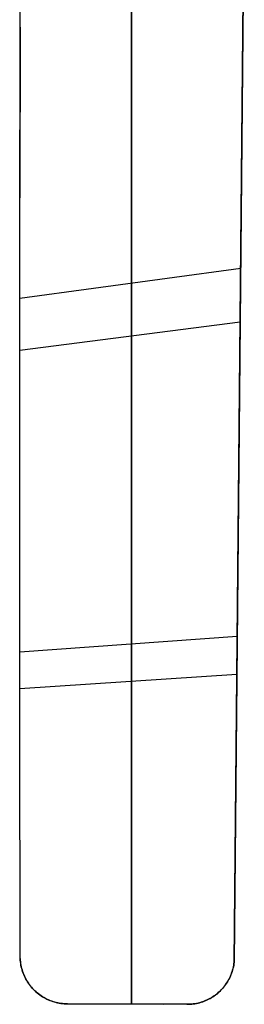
# Model space of a CAD drawing. Header units: millimetres. Extents: x 8926 to 10090, y -5004 to -3986.
# Tile 1 of 256: x 9447 to 9565, y -5004 to -4487. Entities that reach past the tile are written whole.
import ezdxf

# ---------------------------------------------------------------- set-up
doc = ezdxf.new("R2010")
doc.units = ezdxf.units.MM
doc.layers.add('1', color=7, linetype='Continuous')

msp = doc.modelspace()

# ---------------------------------------------------------------- linework, layer by layer
at = {"layer": '1', "color": 29, "true_color": 0x4d342b}
for p, q in [((9559.86, -4981.7, 61.8), (9565.21, -4417.96, 61.8)), ((9564.8, -4460.5, 59.02), (9562.33, -4721.1, 57.45)), ((9564.8, -4460.82, 65.03), (9562.33, -4721.27, 63.36)), ((9506.03, -4649.02, 50.64), (9506.03, -4471.75, 56.32)), ((9506.03, -4472.16, 62.35), (9506.03, -4649.3, 56.46)), ((9447.34, -4606.99, 45.78), (9447.58, -4482.91, 53.63)), ((9447.34, -4607.38, 51.55), (9447.58, -4483.44, 59.69)), ((9447.56, -4491.14, 53), (9447.38, -4580.8, 53)), ((9447.26, -4731.24, 41.38), (9447.34, -4606.99, 45.78)), ((9447.26, -4731.49, 47.03), (9447.34, -4607.38, 51.55)), ((9447.31, -4633.46, 44.56), (9563.31, -4617.57, 57.56)), ((9447.29, -4660.71, 49.17), (9563.05, -4645.81, 63.39)), ((9506.03, -4826.39, 49.46), (9506.03, -4649.02, 50.64)), ((9506.03, -4649.3, 56.46), (9506.03, -4826.53, 55.24)), ((9447.27, -4698.28, 42.21), (9447.27, -4698.28, 47.88)), ((9562.53, -4699.83, 57.42), (9562.53, -4699.83, 63.33)), ((9562.33, -4721.1, 57.45), (9559.86, -4981.7, 60.45)), ((9562.33, -4721.27, 63.36), (9559.86, -4981.7, 66.35)), ((9447.32, -4855.56, 40.44), (9447.26, -4731.24, 41.38)), ((9447.32, -4855.69, 46.12), (9447.26, -4731.49, 47.03)), ((9447.28, -4819.01, 40.36), (9561.48, -4810.74, 57.94)), ((9506.03, -5003.72, 52.76), (9506.03, -4826.39, 49.46)), ((9506.03, -4826.53, 55.24), (9506.03, -5003.72, 58.68)), ((9447.3, -4838.24, 46.02), (9561.29, -4830.6, 64.01)), ((9447.52, -4979.86, 42.97), (9447.32, -4855.56, 40.44)), ((9447.52, -4979.86, 48.83), (9447.32, -4855.69, 46.12)), ((9447.58, -4980.73, 43.01), (9447.52, -4979.86, 42.97)), ((9447.52, -4979.86, 42.97), (9447.52, -4979.86, 48.83)), ((9447.58, -4980.73, 48.88), (9447.52, -4979.86, 48.83)), ((9447.52, -4979.86, 48.25), (9447.58, -4980.72, 48.25)), ((9447.58, -4980.72, 48.25), (9447.66, -4981.58, 48.25)), ((9447.67, -4981.59, 43.06), (9447.58, -4980.73, 43.01)), ((9447.67, -4981.59, 48.92), (9447.58, -4980.73, 48.88)), ((9447.66, -4981.58, 48.25), (9447.77, -4982.43, 48.25)), ((9447.79, -4982.45, 43.1), (9447.67, -4981.59, 43.06)), ((9447.79, -4982.45, 48.97), (9447.67, -4981.59, 48.92)), ((9447.77, -4982.43, 48.25), (9447.91, -4983.28, 48.25)), ((9447.93, -4983.3, 43.16), (9447.79, -4982.45, 43.1)), ((9447.93, -4983.3, 49.03), (9447.79, -4982.45, 48.97)), ((9447.91, -4983.28, 48.25), (9448.08, -4984.13, 48.25)), ((9448.11, -4984.15, 43.22), (9447.93, -4983.3, 43.16)), ((9448.11, -4984.15, 49.09), (9447.93, -4983.3, 49.03)), ((9448.08, -4984.13, 48.25), (9448.29, -4984.96, 48.25)), ((9448.31, -4984.99, 43.28), (9448.11, -4984.15, 43.22)), ((9448.31, -4984.99, 49.15), (9448.11, -4984.15, 49.09)), ((9559.45, -4984.23, 60.45), (9559.26, -4985.06, 60.43)), ((9559.45, -4984.23, 66.34), (9559.26, -4985.06, 66.33)), ((9559.28, -4985.04, 61.77), (9559.47, -4984.22, 61.77)), ((9559.62, -4983.39, 60.45), (9559.45, -4984.23, 60.45)), ((9559.62, -4983.39, 66.35), (9559.45, -4984.23, 66.34)), ((9559.47, -4984.22, 61.77), (9559.63, -4983.38, 61.77)), ((9559.75, -4982.55, 60.45), (9559.62, -4983.39, 60.45)), ((9559.75, -4982.55, 66.35), (9559.62, -4983.39, 66.35)), ((9559.63, -4983.38, 61.77), (9559.76, -4982.54, 61.77)), ((9559.86, -4981.7, 60.45), (9559.75, -4982.55, 60.45)), ((9559.86, -4981.7, 66.35), (9559.75, -4982.55, 66.35)), ((9559.76, -4982.54, 61.77), (9559.86, -4981.7, 61.77)), ((9559.86, -4981.7, 66.35), (9559.86, -4981.7, 60.45)), ((9448.29, -4984.96, 48.25), (9448.51, -4985.79, 48.25)), ((9448.55, -4985.83, 43.34), (9448.31, -4984.99, 43.28)), ((9448.55, -4985.83, 49.22), (9448.31, -4984.99, 49.15)), ((9448.39, -4985.24, 43.29), (9448.39, -4985.24, 49.17)), ((9448.51, -4985.79, 48.25), (9448.77, -4986.62, 48.25)), ((9448.81, -4986.65, 43.41), (9448.55, -4985.83, 43.34)), ((9448.81, -4986.65, 49.29), (9448.55, -4985.83, 49.22)), ((9448.77, -4986.62, 48.25), (9449.06, -4987.43, 48.25)), ((9449.1, -4987.47, 43.49), (9448.81, -4986.65, 43.41)), ((9449.1, -4987.47, 49.37), (9448.81, -4986.65, 49.29)), ((9449.06, -4987.43, 48.25), (9449.37, -4988.23, 48.25)), ((9449.42, -4988.27, 43.56), (9449.1, -4987.47, 43.49)), ((9449.42, -4988.27, 49.45), (9449.1, -4987.47, 49.37)), ((9449.37, -4988.23, 48.25), (9449.72, -4989.02, 48.25)), ((9449.76, -4989.06, 43.65), (9449.42, -4988.27, 43.56)), ((9449.76, -4989.06, 49.53), (9449.42, -4988.27, 49.45)), ((9449.72, -4989.02, 48.25), (9450.09, -4989.8, 48.25)), ((9450.13, -4989.84, 43.73), (9449.76, -4989.06, 43.65)), ((9450.13, -4989.84, 49.62), (9449.76, -4989.06, 49.53)), ((9450.09, -4989.8, 48.25), (9450.48, -4990.56, 48.25)), ((9450.53, -4990.61, 43.82), (9450.13, -4989.84, 43.73)), ((9450.53, -4990.61, 49.71), (9450.13, -4989.84, 49.62)), ((9557.52, -4989.86, 60.28), (9557.14, -4990.62, 60.24)), ((9557.52, -4989.86, 66.18), (9557.14, -4990.62, 66.14)), ((9557.18, -4990.59, 61.77), (9557.56, -4989.83, 61.77)), ((9557.88, -4989.09, 60.31), (9557.52, -4989.86, 60.28)), ((9557.88, -4989.09, 66.21), (9557.52, -4989.86, 66.18)), ((9557.56, -4989.83, 61.77), (9557.91, -4989.06, 61.77)), ((9558.21, -4988.3, 60.35), (9557.88, -4989.09, 60.31)), ((9558.21, -4988.3, 66.25), (9557.88, -4989.09, 66.21)), ((9557.91, -4989.06, 61.77), (9558.24, -4988.27, 61.77)), ((9558.51, -4987.5, 60.38), (9558.21, -4988.3, 60.35)), ((9558.51, -4987.5, 66.28), (9558.21, -4988.3, 66.25)), ((9558.24, -4988.27, 61.77), (9558.54, -4987.48, 61.77)), ((9558.79, -4986.7, 60.4), (9558.51, -4987.5, 60.38)), ((9558.79, -4986.7, 66.3), (9558.51, -4987.5, 66.28)), ((9558.54, -4987.48, 61.77), (9558.81, -4986.68, 61.77)), ((9558.74, -4986.82, 60.39), (9558.74, -4986.82, 66.29)), ((9559.04, -4985.88, 60.42), (9558.79, -4986.7, 60.4)), ((9559.04, -4985.88, 66.32), (9558.79, -4986.7, 66.3)), ((9558.81, -4986.68, 61.77), (9559.06, -4985.86, 61.77)), ((9559.26, -4985.06, 60.43), (9559.04, -4985.88, 60.42)), ((9559.26, -4985.06, 66.33), (9559.04, -4985.88, 66.32)), ((9559.06, -4985.86, 61.77), (9559.28, -4985.04, 61.77)), ((9450.37, -4990.3, 43.78), (9450.37, -4990.3, 49.67)), ((9450.48, -4990.56, 48.25), (9450.9, -4991.31, 48.25)), ((9450.95, -4991.36, 43.91), (9450.53, -4990.61, 43.82)), ((9450.95, -4991.36, 49.8), (9450.53, -4990.61, 49.71)), ((9450.9, -4991.31, 48.25), (9451.35, -4992.05, 48.25)), ((9451.4, -4992.1, 44.01), (9450.95, -4991.36, 43.91)), ((9451.4, -4992.1, 49.9), (9450.95, -4991.36, 49.8)), ((9451.35, -4992.05, 48.25), (9451.83, -4992.77, 48.25)), ((9451.88, -4992.82, 44.1), (9451.4, -4992.1, 44.01)), ((9451.88, -4992.82, 50), (9451.4, -4992.1, 49.9)), ((9451.83, -4992.77, 48.25), (9452.32, -4993.47, 48.25)), ((9452.38, -4993.52, 44.21), (9451.88, -4992.82, 44.1)), ((9452.38, -4993.52, 50.1), (9451.88, -4992.82, 50)), ((9452.32, -4993.47, 48.25), (9452.85, -4994.15, 48.25)), ((9452.9, -4994.21, 44.31), (9452.38, -4993.52, 44.21)), ((9452.9, -4994.2, 50.21), (9452.38, -4993.52, 50.1)), ((9452.85, -4994.15, 48.25), (9453.39, -4994.82, 48.25)), ((9453.45, -4994.87, 50.32), (9452.9, -4994.2, 50.21)), ((9453.45, -4994.87, 44.42), (9452.9, -4994.21, 44.31)), ((9453.39, -4994.8, 44.4), (9453.39, -4994.8, 50.3)), ((9453.39, -4994.82, 48.25), (9453.96, -4995.47, 48.25)), ((9454.01, -4995.52, 44.53), (9453.45, -4994.87, 44.42)), ((9454.01, -4995.52, 50.43), (9453.45, -4994.87, 50.32)), ((9554.32, -4994.87, 59.9), (9553.77, -4995.52, 59.84)), ((9554.32, -4994.87, 65.81), (9553.77, -4995.52, 65.74)), ((9553.82, -4995.47, 61.77), (9554.37, -4994.83, 61.77)), ((9554.85, -4994.21, 59.97), (9554.32, -4994.87, 59.9)), ((9554.85, -4994.21, 65.87), (9554.32, -4994.87, 65.81)), ((9554.37, -4994.83, 61.77), (9554.9, -4994.16, 61.77)), ((9555.35, -4993.52, 60.03), (9554.85, -4994.21, 59.97)), ((9555.35, -4993.52, 65.93), (9554.85, -4994.21, 65.87)), ((9554.9, -4994.16, 61.77), (9555.4, -4993.48, 61.77)), ((9555.84, -4992.82, 60.09), (9555.35, -4993.52, 60.03)), ((9555.84, -4992.82, 65.99), (9555.35, -4993.52, 65.93)), ((9555.4, -4993.48, 61.77), (9555.88, -4992.78, 61.77)), ((9556.29, -4992.1, 60.14), (9555.84, -4992.82, 60.09)), ((9556.29, -4992.1, 66.04), (9555.84, -4992.82, 65.99)), ((9555.88, -4992.78, 61.77), (9556.34, -4992.06, 61.77)), ((9556.73, -4991.37, 60.19), (9556.29, -4992.1, 60.14)), ((9556.73, -4991.37, 66.09), (9556.29, -4992.1, 66.04)), ((9556.34, -4992.06, 61.77), (9556.77, -4991.33, 61.77)), ((9556.59, -4991.59, 60.17), (9556.59, -4991.59, 66.07)), ((9557.14, -4990.62, 60.24), (9556.73, -4991.37, 60.19)), ((9557.14, -4990.62, 66.14), (9556.73, -4991.37, 66.09)), ((9556.77, -4991.33, 61.77), (9557.18, -4990.59, 61.77)), ((9453.96, -4995.47, 48.25), (9454.55, -4996.09, 48.25)), ((9454.6, -4996.14, 44.64), (9454.01, -4995.52, 44.53)), ((9454.6, -4996.14, 50.54), (9454.01, -4995.52, 50.43)), ((9454.55, -4996.09, 48.25), (9455.16, -4996.7, 48.25)), ((9455.22, -4996.75, 44.76), (9454.6, -4996.14, 44.64)), ((9455.22, -4996.75, 50.66), (9454.6, -4996.14, 50.54)), ((9455.16, -4996.7, 48.25), (9455.8, -4997.28, 48.25)), ((9455.85, -4997.33, 44.87), (9455.22, -4996.75, 44.76)), ((9455.85, -4997.33, 50.78), (9455.22, -4996.75, 50.66)), ((9455.8, -4997.28, 48.25), (9456.45, -4997.85, 48.25)), ((9456.5, -4997.89, 44.99), (9455.85, -4997.33, 44.87)), ((9456.5, -4997.89, 50.9), (9455.85, -4997.33, 50.78)), ((9456.45, -4997.85, 48.25), (9457.12, -4998.38, 48.25)), ((9457.17, -4998.43, 45.12), (9456.5, -4997.89, 44.99)), ((9457.17, -4998.43, 51.02), (9456.5, -4997.89, 50.9)), ((9457.12, -4998.38, 48.25), (9457.81, -4998.9, 48.25)), ((9457.86, -4998.95, 45.24), (9457.17, -4998.43, 45.12)), ((9457.86, -4998.95, 51.15), (9457.17, -4998.43, 51.02)), ((9457.29, -4998.52, 45.14), (9457.29, -4998.52, 51.05)), ((9457.81, -4998.9, 48.25), (9458.52, -4999.39, 48.25)), ((9458.56, -4999.44, 45.37), (9457.86, -4998.95, 45.24)), ((9458.56, -4999.43, 51.27), (9457.86, -4998.95, 51.15)), ((9458.52, -4999.39, 48.25), (9459.24, -4999.86, 48.25)), ((9459.28, -4999.9, 51.4), (9458.56, -4999.43, 51.27)), ((9459.29, -4999.9, 45.49), (9458.56, -4999.44, 45.37)), ((9459.24, -4999.86, 48.25), (9459.98, -5000.3, 48.25)), ((9460.02, -5000.34, 51.53), (9459.28, -4999.9, 51.4)), ((9460.02, -5000.34, 45.62), (9459.29, -4999.9, 45.49)), ((9548.64, -4999.94, 59.16), (9547.92, -5000.39, 59.06)), ((9548.64, -4999.94, 65.06), (9547.92, -5000.39, 64.96)), ((9547.97, -5000.34, 61.77), (9548.69, -4999.89, 61.77)), ((9549.34, -4999.47, 59.25), (9548.64, -4999.94, 59.16)), ((9549.34, -4999.47, 65.16), (9548.64, -4999.94, 65.06)), ((9548.69, -4999.89, 61.77), (9549.39, -4999.42, 61.77)), ((9550.03, -4998.97, 59.35), (9549.34, -4999.47, 59.25)), ((9550.03, -4998.97, 65.25), (9549.34, -4999.47, 65.16)), ((9549.39, -4999.42, 61.77), (9550.08, -4998.92, 61.77)), ((9549.62, -4999.27, 59.29), (9549.62, -4999.27, 65.2)), ((9550.7, -4998.45, 59.44), (9550.03, -4998.97, 59.35)), ((9550.7, -4998.45, 65.34), (9550.03, -4998.97, 65.25)), ((9550.08, -4998.92, 61.77), (9550.75, -4998.4, 61.77)), ((9551.35, -4997.91, 59.52), (9550.7, -4998.45, 59.44)), ((9551.35, -4997.91, 65.43), (9550.7, -4998.45, 65.34)), ((9550.75, -4998.4, 61.77), (9551.41, -4997.86, 61.77)), ((9551.98, -4997.34, 59.61), (9551.35, -4997.91, 59.52)), ((9551.99, -4997.34, 65.51), (9551.35, -4997.91, 65.43)), ((9551.41, -4997.86, 61.77), (9552.04, -4997.29, 61.77)), ((9552.6, -4996.75, 59.69), (9551.98, -4997.34, 59.61)), ((9552.6, -4996.75, 65.59), (9551.99, -4997.34, 65.51)), ((9552.04, -4997.29, 61.77), (9552.65, -4996.71, 61.77)), ((9553.19, -4996.15, 59.76), (9552.6, -4996.75, 59.69)), ((9553.19, -4996.15, 65.66), (9552.6, -4996.75, 65.59)), ((9552.65, -4996.71, 61.77), (9553.25, -4996.1, 61.77)), ((9553.77, -4995.52, 59.84), (9553.19, -4996.15, 59.76)), ((9553.77, -4995.52, 65.74), (9553.19, -4996.15, 65.66)), ((9553.25, -4996.1, 61.77), (9553.82, -4995.47, 61.77)), ((9553.51, -4995.81, 59.8), (9553.51, -4995.81, 65.7)), ((9459.98, -5000.3, 48.25), (9460.73, -5000.71, 48.25)), ((9460.78, -5000.75, 45.75), (9460.02, -5000.34, 45.62)), ((9460.77, -5000.75, 51.66), (9460.02, -5000.34, 51.53)), ((9460.73, -5000.71, 48.25), (9461.5, -5001.1, 48.25)), ((9461.54, -5001.14, 51.8), (9460.77, -5000.75, 51.66)), ((9461.54, -5001.14, 45.88), (9460.78, -5000.75, 45.75)), ((9461.5, -5001.1, 48.25), (9462.28, -5001.46, 48.25)), ((9462.32, -5001.5, 46.02), (9461.54, -5001.14, 45.88)), ((9462.32, -5001.5, 51.93), (9461.54, -5001.14, 51.8)), ((9461.89, -5001.31, 45.95), (9461.89, -5001.31, 51.86)), ((9462.28, -5001.46, 48.25), (9463.08, -5001.8, 48.25)), ((9463.11, -5001.83, 46.15), (9462.32, -5001.5, 46.02)), ((9463.11, -5001.83, 52.06), (9462.32, -5001.5, 51.93)), ((9463.08, -5001.8, 48.25), (9463.88, -5002.1, 48.25)), ((9463.91, -5002.13, 46.28), (9463.11, -5001.83, 46.15)), ((9463.91, -5002.13, 52.2), (9463.11, -5001.83, 52.06)), ((9463.88, -5002.1, 48.25), (9464.7, -5002.38, 48.25)), ((9464.73, -5002.41, 46.42), (9463.91, -5002.13, 46.28)), ((9464.72, -5002.41, 52.33), (9463.91, -5002.13, 52.2)), ((9464.7, -5002.38, 48.25), (9465.52, -5002.63, 48.25)), ((9465.55, -5002.66, 52.47), (9464.72, -5002.41, 52.33)), ((9465.55, -5002.66, 46.55), (9464.73, -5002.41, 46.42)), ((9465.52, -5002.63, 48.25), (9466.35, -5002.85, 48.25)), ((9466.38, -5002.88, 46.69), (9465.55, -5002.66, 46.55)), ((9466.38, -5002.87, 52.6), (9465.55, -5002.66, 52.47)), ((9466.35, -5002.85, 48.25), (9467.19, -5003.05, 48.25)), ((9467.21, -5003.06, 52.74), (9466.38, -5002.87, 52.6)), ((9467.21, -5003.06, 46.82), (9466.38, -5002.88, 46.69)), ((9466.98, -5003.02, 46.79), (9466.98, -5003.02, 52.7)), ((9467.19, -5003.05, 48.25), (9468.04, -5003.21, 48.25)), ((9468.05, -5003.22, 46.96), (9467.21, -5003.06, 46.82)), ((9468.05, -5003.22, 52.87), (9467.21, -5003.06, 52.74)), ((9468.04, -5003.21, 48.25), (9468.89, -5003.34, 48.25)), ((9468.9, -5003.36, 47.09), (9468.05, -5003.22, 46.96)), ((9468.9, -5003.35, 53.01), (9468.05, -5003.22, 52.87)), ((9468.89, -5003.34, 48.25), (9469.74, -5003.45, 48.25)), ((9469.75, -5003.46, 53.14), (9468.9, -5003.35, 53.01)), ((9469.75, -5003.46, 47.22), (9468.9, -5003.36, 47.09)), ((9469.74, -5003.45, 48.25), (9470.6, -5003.52, 48.25)), ((9470.61, -5003.53, 47.36), (9469.75, -5003.46, 47.22)), ((9470.61, -5003.53, 53.27), (9469.75, -5003.46, 53.14)), ((9470.6, -5003.52, 48.25), (9471.46, -5003.57, 48.25)), ((9471.47, -5003.57, 47.49), (9470.61, -5003.53, 47.36)), ((9471.47, -5003.57, 53.41), (9470.61, -5003.53, 53.27)), ((9471.46, -5003.57, 48.25), (9472.32, -5003.58, 48.25)), ((9472.32, -5003.58, 47.62), (9471.47, -5003.57, 47.49)), ((9472.32, -5003.58, 53.54), (9471.47, -5003.57, 53.41)), ((9472.32, -5003.58, 47.62), (9472.32, -5003.58, 53.54)), ((9535.02, -5003.85, 57.19), (9472.32, -5003.58, 47.62)), ((9472.32, -5003.58, 53.54), (9535.02, -5003.85, 63.09)), ((9484.26, -5003.63, 55.36), (9523.03, -5003.8, 55.36)), ((9503.67, -5003.71, 52.41), (9503.67, -5003.71, 58.32)), ((9535.02, -5003.85, 61.77), (9535.87, -5003.84, 61.77)), ((9535.87, -5003.85, 57.31), (9535.02, -5003.85, 57.19)), ((9535.02, -5003.85, 63.09), (9535.02, -5003.85, 57.19)), ((9535.87, -5003.85, 63.22), (9535.02, -5003.85, 63.09)), ((9535.87, -5003.84, 61.77), (9536.72, -5003.81, 61.77)), ((9536.71, -5003.82, 57.44), (9535.87, -5003.85, 57.31)), ((9536.71, -5003.82, 63.35), (9535.87, -5003.85, 63.22)), ((9537.55, -5003.76, 57.57), (9536.71, -5003.82, 57.44)), ((9537.55, -5003.76, 63.47), (9536.71, -5003.82, 63.35)), ((9536.72, -5003.81, 61.77), (9537.57, -5003.74, 61.77)), ((9538.39, -5003.67, 57.69), (9537.55, -5003.76, 57.57)), ((9538.39, -5003.67, 63.6), (9537.55, -5003.76, 63.47)), ((9537.57, -5003.74, 61.77), (9538.41, -5003.65, 61.77)), ((9539.23, -5003.55, 57.81), (9538.39, -5003.67, 57.69)), ((9539.23, -5003.55, 63.72), (9538.39, -5003.67, 63.6)), ((9538.41, -5003.65, 61.77), (9539.25, -5003.53, 61.77)), ((9540.06, -5003.4, 57.94), (9539.23, -5003.55, 57.81)), ((9540.06, -5003.4, 63.84), (9539.23, -5003.55, 63.72)), ((9539.25, -5003.53, 61.77), (9540.09, -5003.38, 61.77)), ((9540.89, -5003.22, 58.06), (9540.06, -5003.4, 57.94)), ((9540.89, -5003.22, 63.96), (9540.06, -5003.4, 63.84)), ((9540.09, -5003.38, 61.77), (9540.92, -5003.2, 61.77)), ((9540.17, -5003.38, 57.96), (9540.17, -5003.38, 63.86)), ((9541.7, -5003.02, 58.18), (9540.89, -5003.22, 58.06)), ((9541.7, -5003.02, 64.08), (9540.89, -5003.22, 63.96)), ((9540.92, -5003.2, 61.77), (9541.74, -5002.99, 61.77)), ((9542.52, -5002.79, 58.3), (9541.7, -5003.02, 58.18)), ((9542.52, -5002.79, 64.2), (9541.7, -5003.02, 64.08)), ((9541.74, -5002.99, 61.77), (9542.55, -5002.75, 61.77)), ((9543.32, -5002.52, 58.41), (9542.52, -5002.79, 58.3)), ((9543.32, -5002.52, 64.32), (9542.52, -5002.79, 64.2)), ((9542.55, -5002.75, 61.77), (9543.36, -5002.49, 61.77)), ((9544.12, -5002.23, 58.52), (9543.32, -5002.52, 58.41)), ((9544.12, -5002.23, 64.43), (9543.32, -5002.52, 64.32)), ((9543.36, -5002.49, 61.77), (9544.16, -5002.2, 61.77)), ((9544.9, -5001.92, 58.64), (9544.12, -5002.23, 58.52)), ((9544.9, -5001.92, 64.54), (9544.12, -5002.23, 64.43)), ((9544.16, -5002.2, 61.77), (9544.95, -5001.88, 61.77)), ((9545.67, -5001.57, 58.75), (9544.9, -5001.92, 58.64)), ((9545.67, -5001.57, 64.65), (9544.9, -5001.92, 64.54)), ((9544.95, -5001.88, 61.77), (9545.72, -5001.53, 61.77)), ((9545.11, -5001.84, 58.67), (9545.11, -5001.84, 64.57)), ((9546.43, -5001.2, 58.85), (9545.67, -5001.57, 58.75)), ((9546.43, -5001.2, 64.76), (9545.67, -5001.57, 64.65)), ((9545.72, -5001.53, 61.77), (9546.48, -5001.16, 61.77)), ((9547.18, -5000.81, 58.96), (9546.43, -5001.2, 58.85)), ((9547.18, -5000.81, 64.86), (9546.43, -5001.2, 64.76)), ((9546.48, -5001.16, 61.77), (9547.23, -5000.76, 61.77)), ((9547.92, -5000.39, 59.06), (9547.18, -5000.81, 58.96)), ((9547.92, -5000.39, 64.96), (9547.18, -5000.81, 64.86)), ((9547.23, -5000.76, 61.77), (9547.97, -5000.34, 61.77))]:
    msp.add_line(p, q, dxfattribs=at)

doc.saveas('drawing.dxf')
